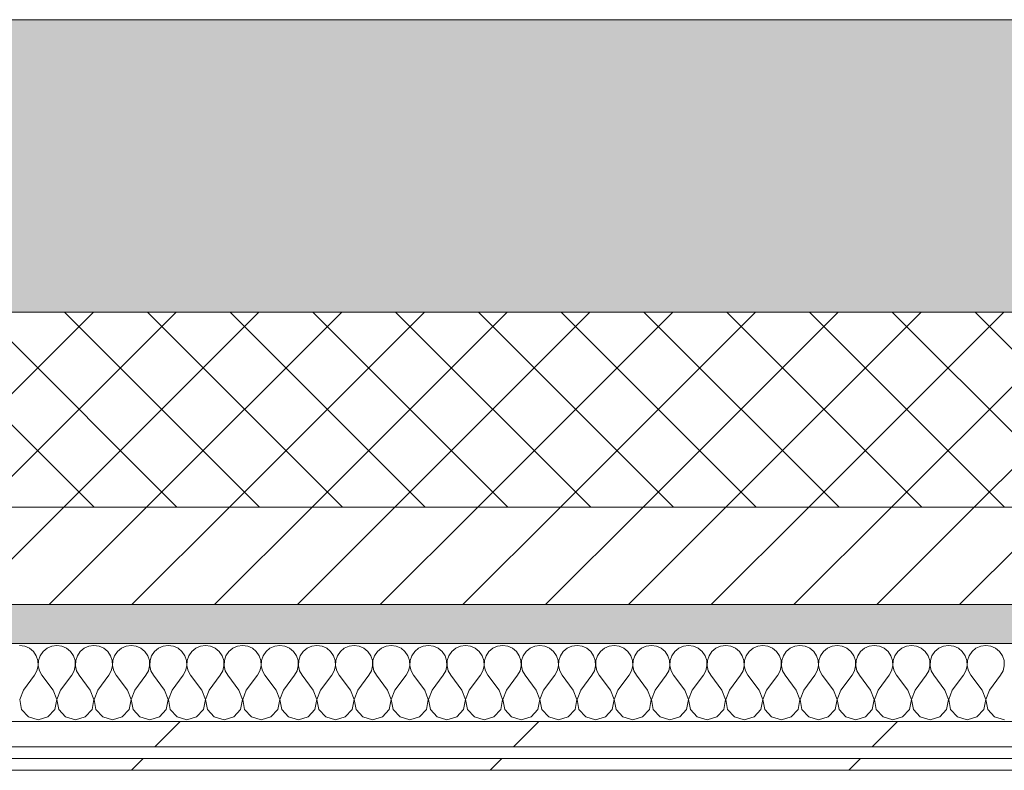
# Model space of a CAD drawing. Header units: millimetres. Extents: x -30280 to 19093, y -17460 to 4378.
# Tile 15 of 188: x -15219 to -14714, y -12404 to -12019. Entities that reach past the tile are written whole.
import ezdxf

# ---------------------------------------------------------------- set-up
doc = ezdxf.new("R2010")
doc.units = ezdxf.units.MM
doc.header["$MEASUREMENT"] = 0
doc.linetypes.add('Wipeout_Contour', pattern=[1000, 0, -1000])
doc.layers.add('12_FAÇ_Façana', color=7, linetype='Continuous')
doc.layers.add('Nuevo_08_E_Envans secs', color=7, linetype='Continuous')
for name, color, linetype, lineweight, true_color in [('12_FAÇ_Façana_Pluma_Nº__102', 7, 'Continuous', 5, 0xcccccc), ('12_FAÇ_Façana_Pluma_Nº__174', 7, 'Continuous', 13, 0xe4ad2c), ('12_FAÇ_Façana_Pluma_Nº__176', 7, 'Continuous', 15, 0x93a0c6), ('Nuevo_08_E_Envans secs_Pluma_Nº__102', 7, 'Continuous', 5, 0xcccccc), ('Nuevo_08_E_Envans secs_Pluma_Nº__171', 171, 'Continuous', 13, 0xaaaaff), ('Nuevo_08_E_Envans secs_Pluma_Nº__177', 7, 'Continuous', 15, 0xf7e046)]:
    doc.layers.add(name, color=color, linetype=linetype, lineweight=lineweight, true_color=true_color)
for name, color, linetype, lineweight in [('12_FAÇ_Façana_Pluma_Nº__2', 8, 'Continuous', 5), ('12_FAÇ_Façana_Pluma_Nº__7', 7, 'Continuous', 5), ('Nuevo_08_E_Envans secs_Pluma_Nº__1', 7, 'Continuous', 5)]:
    doc.layers.add(name, color=color, linetype=linetype, lineweight=lineweight)
pattern_1 = [(45, (0, 0), (-183.8478, 183.8478), [195, -65]), (45, (7e-14, 183.85), (-183.8478, 183.8478), [195, -65])]

# ---------------------------------------------------------------- blocks, each defined once
blk = doc.blocks.new('Muro_25_1', base_point=(-14286.11, -12338.98))
at = {"layer": '12_FAÇ_Façana_Pluma_Nº__102', "linetype": 'Continuous', "lineweight": 0, "true_color": 0xe5e5e5}
blk.add_hatch(color=254, dxfattribs=at).paths.add_polyline_path([(-14286.11, -12018.98), (-17641.11, -12018.98), (-17641.11, -12168.98), (-14286.11, -12168.98)])
at = {"layer": '12_FAÇ_Façana_Pluma_Nº__174', "linetype": 'Continuous', "lineweight": 13, "true_color": 0xe4ad2c}
h = blk.add_hatch(dxfattribs=at)
h.set_pattern_fill('SATE_Aislamiento_0001', color=42, style=0, pattern_type=2)
h.set_pattern_definition([(45, (0, 0), (-21.213203, 21.213203), []), (135, (0, 0), (21.213203, 21.213203), [])])
h.paths.add_polyline_path([(-17641.11, -12268.98), (-14286.11, -12268.98), (-14286.11, -12168.98), (-17641.11, -12168.98)])
at = {"layer": '12_FAÇ_Façana_Pluma_Nº__176', "linetype": 'Continuous', "lineweight": 0, "true_color": 0x495063}
blk.add_hatch(color=251, dxfattribs=at).paths.add_polyline_path([(-17641.11, -12338.98), (-14286.11, -12338.98), (-14286.11, -12318.98), (-17641.11, -12318.98)])
at = {"layer": '12_FAÇ_Façana_Pluma_Nº__2', "linetype": 'Continuous', "lineweight": 5}
h = blk.add_hatch(dxfattribs=at)
h.set_pattern_fill('Ceramic_0001', color=8, style=0, pattern_type=2)
h.set_pattern_definition([(45, (0, 0), (-21.213203, 21.213203), [])])
h.paths.add_polyline_path([(-17641.11, -12318.98), (-14286.11, -12318.98), (-14286.11, -12268.98), (-17641.11, -12268.98)])
at = {"layer": '12_FAÇ_Façana_Pluma_Nº__7', "color": 7, "linetype": 'Continuous', "lineweight": 5}
for p, q in [((-17641.11, -12168.98), (-14286.11, -12168.98)), ((-17641.11, -12268.98), (-14286.11, -12268.98)), ((-17641.11, -12318.98), (-14286.11, -12318.98))]:
    blk.add_line(p, q, dxfattribs=at)
at = {"layer": '12_FAÇ_Façana_Pluma_Nº__7', "color": 7, "linetype": 'Continuous', "lineweight": 5, "flags": 128}
for points in [[(-14286.11, -12018.98), (-17641.11, -12018.98)], [(-17641.11, -12338.98), (-14286.11, -12338.98)]]:
    blk.add_lwpolyline(points, dxfattribs=at)
blk = doc.blocks.new('*X411')
at = {"layer": 'Nuevo_08_E_Envans secs_Pluma_Nº__102', "color": 254, "linetype": 'Continuous', "lineweight": 5, "true_color": 0xcccccc}
for p, q in [((-15216.45, -12340.29), (-15219.05, -12339.93)), ((-15214.04, -12341.35), (-15216.45, -12340.29)), ((-15202.6, -12340.29), (-15205.01, -12341.35)), ((-15200, -12339.93), (-15202.6, -12340.29)), ((-15197.4, -12340.29), (-15200, -12339.93)), ((-15194.99, -12341.35), (-15197.4, -12340.29)), ((-15183.55, -12340.29), (-15185.96, -12341.35)), ((-15180.95, -12339.93), (-15183.55, -12340.29)), ((-15178.35, -12340.29), (-15180.95, -12339.93)), ((-15175.95, -12341.35), (-15178.35, -12340.29)), ((-15164.51, -12340.29), (-15166.91, -12341.35)), ((-15161.9, -12339.93), (-15164.51, -12340.29)), ((-15159.3, -12340.29), (-15161.9, -12339.93)), ((-15156.9, -12341.35), (-15159.3, -12340.29)), ((-15145.46, -12340.29), (-15147.86, -12341.35)), ((-15142.86, -12339.93), (-15145.46, -12340.29)), ((-15140.25, -12340.29), (-15142.86, -12339.93)), ((-15137.85, -12341.35), (-15140.25, -12340.29)), ((-15126.41, -12340.29), (-15128.82, -12341.35)), ((-15123.81, -12339.93), (-15126.41, -12340.29)), ((-15121.21, -12340.29), (-15123.81, -12339.93)), ((-15118.8, -12341.35), (-15121.21, -12340.29)), ((-15107.36, -12340.29), (-15109.77, -12341.35)), ((-15104.76, -12339.93), (-15107.36, -12340.29)), ((-15102.16, -12340.29), (-15104.76, -12339.93)), ((-15099.75, -12341.35), (-15102.16, -12340.29)), ((-15088.32, -12340.29), (-15090.72, -12341.35)), ((-15085.71, -12339.93), (-15088.32, -12340.29)), ((-15083.11, -12340.29), (-15085.71, -12339.93)), ((-15080.71, -12341.35), (-15083.11, -12340.29)), ((-15069.27, -12340.29), (-15071.67, -12341.35)), ((-15066.67, -12339.93), (-15069.27, -12340.29)), ((-15064.06, -12340.29), (-15066.67, -12339.93)), ((-15061.66, -12341.35), (-15064.06, -12340.29)), ((-15050.22, -12340.29), (-15052.63, -12341.35)), ((-15047.62, -12339.93), (-15050.22, -12340.29)), ((-15045.02, -12340.29), (-15047.62, -12339.93)), ((-15042.61, -12341.35), (-15045.02, -12340.29)), ((-15031.17, -12340.29), (-15033.58, -12341.35)), ((-15028.57, -12339.93), (-15031.17, -12340.29)), ((-15025.97, -12340.29), (-15028.57, -12339.93)), ((-15023.56, -12341.35), (-15025.97, -12340.29)), ((-15012.13, -12340.29), (-15014.53, -12341.35)), ((-15009.52, -12339.93), (-15012.13, -12340.29)), ((-15006.92, -12340.29), (-15009.52, -12339.93)), ((-15004.52, -12341.35), (-15006.92, -12340.29)), ((-14993.08, -12340.29), (-14995.48, -12341.35)), ((-14990.48, -12339.93), (-14993.08, -12340.29)), ((-14987.87, -12340.29), (-14990.48, -12339.93)), ((-14985.47, -12341.35), (-14987.87, -12340.29)), ((-14974.03, -12340.29), (-14976.44, -12341.35)), ((-14971.43, -12339.93), (-14974.03, -12340.29)), ((-14968.83, -12340.29), (-14971.43, -12339.93)), ((-14966.42, -12341.35), (-14968.83, -12340.29)), ((-14954.98, -12340.29), (-14957.39, -12341.35)), ((-14952.38, -12339.93), (-14954.98, -12340.29)), ((-14949.78, -12340.29), (-14952.38, -12339.93)), ((-14947.37, -12341.35), (-14949.78, -12340.29)), ((-14935.94, -12340.29), (-14938.34, -12341.35)), ((-14933.33, -12339.93), (-14935.94, -12340.29)), ((-14930.73, -12340.29), (-14933.33, -12339.93)), ((-14928.33, -12341.35), (-14930.73, -12340.29)), ((-14916.89, -12340.29), (-14919.29, -12341.35)), ((-14914.29, -12339.93), (-14916.89, -12340.29)), ((-14911.68, -12340.29), (-14914.29, -12339.93)), ((-14909.28, -12341.35), (-14911.68, -12340.29)), ((-14897.84, -12340.29), (-14900.25, -12341.35)), ((-14895.24, -12339.93), (-14897.84, -12340.29)), ((-14892.64, -12340.29), (-14895.24, -12339.93)), ((-14890.23, -12341.35), (-14892.64, -12340.29)), ((-14878.79, -12340.29), (-14881.2, -12341.35)), ((-14876.19, -12339.93), (-14878.79, -12340.29)), ((-14873.59, -12340.29), (-14876.19, -12339.93)), ((-14871.18, -12341.35), (-14873.59, -12340.29)), ((-14859.75, -12340.29), (-14862.15, -12341.35)), ((-14857.14, -12339.93), (-14859.75, -12340.29)), ((-14854.54, -12340.29), (-14857.14, -12339.93)), ((-14852.14, -12341.35), (-14854.54, -12340.29)), ((-14840.7, -12340.29), (-14843.1, -12341.35)), ((-14838.1, -12339.93), (-14840.7, -12340.29)), ((-14835.49, -12340.29), (-14838.1, -12339.93)), ((-14833.09, -12341.35), (-14835.49, -12340.29)), ((-14821.65, -12340.29), (-14824.05, -12341.35)), ((-14819.05, -12339.93), (-14821.65, -12340.29)), ((-14816.45, -12340.29), (-14819.05, -12339.93)), ((-14814.04, -12341.35), (-14816.45, -12340.29)), ((-14802.6, -12340.29), (-14805.01, -12341.35)), ((-14800, -12339.93), (-14802.6, -12340.29)), ((-14797.4, -12340.29), (-14800, -12339.93)), ((-14794.99, -12341.35), (-14797.4, -12340.29)), ((-14783.55, -12340.29), (-14785.96, -12341.35)), ((-14780.95, -12339.93), (-14783.55, -12340.29)), ((-14778.35, -12340.29), (-14780.95, -12339.93)), ((-14775.95, -12341.35), (-14778.35, -12340.29)), ((-14764.51, -12340.29), (-14766.91, -12341.35)), ((-14761.9, -12339.93), (-14764.51, -12340.29)), ((-14759.3, -12340.29), (-14761.9, -12339.93)), ((-14756.9, -12341.35), (-14759.3, -12340.29)), ((-14745.46, -12340.29), (-14747.86, -12341.35)), ((-14742.86, -12339.93), (-14745.46, -12340.29)), ((-14740.25, -12340.29), (-14742.86, -12339.93)), ((-14737.85, -12341.35), (-14740.25, -12340.29)), ((-14726.41, -12340.29), (-14728.82, -12341.35)), ((-14723.81, -12339.93), (-14726.41, -12340.29)), ((-14721.21, -12340.29), (-14723.81, -12339.93)), ((-14718.8, -12341.35), (-14721.21, -12340.29)), ((-15212.02, -12343.03), (-15214.04, -12341.35)), ((-15210.53, -12345.19), (-15212.02, -12343.03)), ((-15209.69, -12347.68), (-15210.53, -12345.19)), ((-15208.52, -12345.19), (-15209.36, -12347.68)), ((-15207.03, -12343.03), (-15208.52, -12345.19)), ((-15205.01, -12341.35), (-15207.03, -12343.03)), ((-15192.97, -12343.03), (-15194.99, -12341.35)), ((-15191.48, -12345.19), (-15192.97, -12343.03)), ((-15190.64, -12347.68), (-15191.48, -12345.19)), ((-15189.47, -12345.19), (-15190.31, -12347.68)), ((-15187.98, -12343.03), (-15189.47, -12345.19)), ((-15185.96, -12341.35), (-15187.98, -12343.03)), ((-15173.92, -12343.03), (-15175.95, -12341.35)), ((-15172.43, -12345.19), (-15173.92, -12343.03)), ((-15171.59, -12347.68), (-15172.43, -12345.19)), ((-15170.42, -12345.19), (-15171.26, -12347.68)), ((-15168.94, -12343.03), (-15170.42, -12345.19)), ((-15166.91, -12341.35), (-15168.94, -12343.03)), ((-15154.87, -12343.03), (-15156.9, -12341.35)), ((-15153.39, -12345.19), (-15154.87, -12343.03)), ((-15152.55, -12347.68), (-15153.39, -12345.19)), ((-15151.38, -12345.19), (-15152.22, -12347.68)), ((-15149.89, -12343.03), (-15151.38, -12345.19)), ((-15147.86, -12341.35), (-15149.89, -12343.03)), ((-15135.83, -12343.03), (-15137.85, -12341.35)), ((-15134.34, -12345.19), (-15135.83, -12343.03)), ((-15133.5, -12347.68), (-15134.34, -12345.19)), ((-15132.33, -12345.19), (-15133.17, -12347.68)), ((-15130.84, -12343.03), (-15132.33, -12345.19)), ((-15128.82, -12341.35), (-15130.84, -12343.03)), ((-15116.78, -12343.03), (-15118.8, -12341.35)), ((-15115.29, -12345.19), (-15116.78, -12343.03)), ((-15114.45, -12347.68), (-15115.29, -12345.19)), ((-15113.28, -12345.19), (-15114.12, -12347.68)), ((-15111.79, -12343.03), (-15113.28, -12345.19)), ((-15109.77, -12341.35), (-15111.79, -12343.03)), ((-15097.73, -12343.03), (-15099.75, -12341.35)), ((-15096.24, -12345.19), (-15097.73, -12343.03)), ((-15095.4, -12347.68), (-15096.24, -12345.19)), ((-15094.23, -12345.19), (-15095.07, -12347.68)), ((-15092.74, -12343.03), (-15094.23, -12345.19)), ((-15090.72, -12341.35), (-15092.74, -12343.03)), ((-15078.68, -12343.03), (-15080.71, -12341.35)), ((-15077.2, -12345.19), (-15078.68, -12343.03)), ((-15076.36, -12347.68), (-15077.2, -12345.19)), ((-15075.19, -12345.19), (-15076.02, -12347.68)), ((-15073.7, -12343.03), (-15075.19, -12345.19)), ((-15071.67, -12341.35), (-15073.7, -12343.03)), ((-15059.64, -12343.03), (-15061.66, -12341.35)), ((-15058.15, -12345.19), (-15059.64, -12343.03)), ((-15057.31, -12347.68), (-15058.15, -12345.19)), ((-15056.14, -12345.19), (-15056.98, -12347.68)), ((-15054.65, -12343.03), (-15056.14, -12345.19)), ((-15052.63, -12341.35), (-15054.65, -12343.03)), ((-15040.59, -12343.03), (-15042.61, -12341.35)), ((-15039.1, -12345.19), (-15040.59, -12343.03)), ((-15038.26, -12347.68), (-15039.1, -12345.19)), ((-15037.09, -12345.19), (-15037.93, -12347.68)), ((-15035.6, -12343.03), (-15037.09, -12345.19)), ((-15033.58, -12341.35), (-15035.6, -12343.03)), ((-15021.54, -12343.03), (-15023.56, -12341.35)), ((-15020.05, -12345.19), (-15021.54, -12343.03)), ((-15019.21, -12347.68), (-15020.05, -12345.19)), ((-15018.04, -12345.19), (-15018.88, -12347.68)), ((-15016.55, -12343.03), (-15018.04, -12345.19)), ((-15014.53, -12341.35), (-15016.55, -12343.03)), ((-15002.49, -12343.03), (-15004.52, -12341.35)), ((-15001.01, -12345.19), (-15002.49, -12343.03)), ((-15000.17, -12347.68), (-15001.01, -12345.19)), ((-14998.99, -12345.19), (-14999.83, -12347.68)), ((-14997.51, -12343.03), (-14998.99, -12345.19)), ((-14995.48, -12341.35), (-14997.51, -12343.03)), ((-14983.45, -12343.03), (-14985.47, -12341.35)), ((-14981.96, -12345.19), (-14983.45, -12343.03)), ((-14981.12, -12347.68), (-14981.96, -12345.19)), ((-14979.95, -12345.19), (-14980.79, -12347.68)), ((-14978.46, -12343.03), (-14979.95, -12345.19)), ((-14976.44, -12341.35), (-14978.46, -12343.03)), ((-14964.4, -12343.03), (-14966.42, -12341.35)), ((-14962.91, -12345.19), (-14964.4, -12343.03)), ((-14962.07, -12347.68), (-14962.91, -12345.19)), ((-14960.9, -12345.19), (-14961.74, -12347.68)), ((-14959.41, -12343.03), (-14960.9, -12345.19)), ((-14957.39, -12341.35), (-14959.41, -12343.03)), ((-14945.35, -12343.03), (-14947.37, -12341.35)), ((-14943.86, -12345.19), (-14945.35, -12343.03)), ((-14943.02, -12347.68), (-14943.86, -12345.19)), ((-14941.85, -12345.19), (-14942.69, -12347.68)), ((-14940.36, -12343.03), (-14941.85, -12345.19)), ((-14938.34, -12341.35), (-14940.36, -12343.03)), ((-14926.3, -12343.03), (-14928.33, -12341.35)), ((-14924.81, -12345.19), (-14926.3, -12343.03)), ((-14923.98, -12347.68), (-14924.81, -12345.19)), ((-14922.8, -12345.19), (-14923.64, -12347.68)), ((-14921.32, -12343.03), (-14922.8, -12345.19)), ((-14919.29, -12341.35), (-14921.32, -12343.03)), ((-14907.26, -12343.03), (-14909.28, -12341.35)), ((-14905.77, -12345.19), (-14907.26, -12343.03)), ((-14904.93, -12347.68), (-14905.77, -12345.19)), ((-14903.76, -12345.19), (-14904.6, -12347.68)), ((-14902.27, -12343.03), (-14903.76, -12345.19)), ((-14900.25, -12341.35), (-14902.27, -12343.03)), ((-14888.21, -12343.03), (-14890.23, -12341.35)), ((-14886.72, -12345.19), (-14888.21, -12343.03)), ((-14885.88, -12347.68), (-14886.72, -12345.19)), ((-14884.71, -12345.19), (-14885.55, -12347.68)), ((-14883.22, -12343.03), (-14884.71, -12345.19)), ((-14881.2, -12341.35), (-14883.22, -12343.03)), ((-14869.16, -12343.03), (-14871.18, -12341.35)), ((-14867.67, -12345.19), (-14869.16, -12343.03)), ((-14866.83, -12347.68), (-14867.67, -12345.19)), ((-14865.66, -12345.19), (-14866.5, -12347.68)), ((-14864.17, -12343.03), (-14865.66, -12345.19)), ((-14862.15, -12341.35), (-14864.17, -12343.03)), ((-14850.11, -12343.03), (-14852.14, -12341.35)), ((-14848.62, -12345.19), (-14850.11, -12343.03)), ((-14847.78, -12347.68), (-14848.62, -12345.19)), ((-14846.61, -12345.19), (-14847.45, -12347.68)), ((-14845.13, -12343.03), (-14846.61, -12345.19)), ((-14843.1, -12341.35), (-14845.13, -12343.03)), ((-14831.06, -12343.03), (-14833.09, -12341.35)), ((-14829.58, -12345.19), (-14831.06, -12343.03)), ((-14828.74, -12347.68), (-14829.58, -12345.19)), ((-14827.57, -12345.19), (-14828.41, -12347.68)), ((-14826.08, -12343.03), (-14827.57, -12345.19)), ((-14824.05, -12341.35), (-14826.08, -12343.03)), ((-14812.02, -12343.03), (-14814.04, -12341.35)), ((-14810.53, -12345.19), (-14812.02, -12343.03)), ((-14809.69, -12347.68), (-14810.53, -12345.19)), ((-14808.52, -12345.19), (-14809.36, -12347.68)), ((-14807.03, -12343.03), (-14808.52, -12345.19)), ((-14805.01, -12341.35), (-14807.03, -12343.03)), ((-14792.97, -12343.03), (-14794.99, -12341.35)), ((-14791.48, -12345.19), (-14792.97, -12343.03)), ((-14790.64, -12347.68), (-14791.48, -12345.19)), ((-14789.47, -12345.19), (-14790.31, -12347.68)), ((-14787.98, -12343.03), (-14789.47, -12345.19)), ((-14785.96, -12341.35), (-14787.98, -12343.03)), ((-14773.92, -12343.03), (-14775.95, -12341.35)), ((-14772.43, -12345.19), (-14773.92, -12343.03)), ((-14771.59, -12347.68), (-14772.43, -12345.19)), ((-14770.42, -12345.19), (-14771.26, -12347.68)), ((-14768.94, -12343.03), (-14770.42, -12345.19)), ((-14766.91, -12341.35), (-14768.94, -12343.03)), ((-14754.87, -12343.03), (-14756.9, -12341.35)), ((-14753.39, -12345.19), (-14754.87, -12343.03)), ((-14752.55, -12347.68), (-14753.39, -12345.19)), ((-14751.38, -12345.19), (-14752.22, -12347.68)), ((-14749.89, -12343.03), (-14751.38, -12345.19)), ((-14747.86, -12341.35), (-14749.89, -12343.03)), ((-14735.83, -12343.03), (-14737.85, -12341.35)), ((-14734.34, -12345.19), (-14735.83, -12343.03)), ((-14733.5, -12347.68), (-14734.34, -12345.19)), ((-14732.33, -12345.19), (-14733.17, -12347.68)), ((-14730.84, -12343.03), (-14732.33, -12345.19)), ((-14728.82, -12341.35), (-14730.84, -12343.03)), ((-14716.78, -12343.03), (-14718.8, -12341.35)), ((-14715.29, -12345.19), (-14716.78, -12343.03)), ((-14714.45, -12347.68), (-14715.29, -12345.19)), ((-15210.16, -12352.87), (-15209.56, -12350.31)), ((-15209.56, -12350.31), (-15209.69, -12347.68)), ((-15209.36, -12347.68), (-15209.49, -12350.31)), ((-15209.49, -12350.31), (-15208.89, -12352.87)), ((-15191.11, -12352.87), (-15190.51, -12350.31)), ((-15190.51, -12350.31), (-15190.64, -12347.68)), ((-15190.31, -12347.68), (-15190.44, -12350.31)), ((-15190.44, -12350.31), (-15189.84, -12352.87)), ((-15172.06, -12352.87), (-15171.47, -12350.31)), ((-15171.47, -12350.31), (-15171.59, -12347.68)), ((-15171.26, -12347.68), (-15171.39, -12350.31)), ((-15171.39, -12350.31), (-15170.8, -12352.87)), ((-15153.01, -12352.87), (-15152.42, -12350.31)), ((-15152.42, -12350.31), (-15152.55, -12347.68)), ((-15152.22, -12347.68), (-15152.34, -12350.31)), ((-15152.34, -12350.31), (-15151.75, -12352.87)), ((-15133.97, -12352.87), (-15133.37, -12350.31)), ((-15133.37, -12350.31), (-15133.5, -12347.68)), ((-15133.17, -12347.68), (-15133.29, -12350.31)), ((-15133.29, -12350.31), (-15132.7, -12352.87)), ((-15114.92, -12352.87), (-15114.32, -12350.31)), ((-15114.32, -12350.31), (-15114.45, -12347.68)), ((-15114.12, -12347.68), (-15114.25, -12350.31)), ((-15114.25, -12350.31), (-15113.65, -12352.87)), ((-15095.87, -12352.87), (-15095.28, -12350.31)), ((-15095.28, -12350.31), (-15095.4, -12347.68)), ((-15095.07, -12347.68), (-15095.2, -12350.31)), ((-15095.2, -12350.31), (-15094.6, -12352.87)), ((-15076.82, -12352.87), (-15076.23, -12350.31)), ((-15076.23, -12350.31), (-15076.36, -12347.68)), ((-15076.02, -12347.68), (-15076.15, -12350.31)), ((-15076.15, -12350.31), (-15075.56, -12352.87)), ((-15057.78, -12352.87), (-15057.18, -12350.31)), ((-15057.18, -12350.31), (-15057.31, -12347.68)), ((-15056.98, -12347.68), (-15057.1, -12350.31)), ((-15057.1, -12350.31), (-15056.51, -12352.87)), ((-15038.73, -12352.87), (-15038.13, -12350.31)), ((-15038.13, -12350.31), (-15038.26, -12347.68)), ((-15037.93, -12347.68), (-15038.06, -12350.31)), ((-15038.06, -12350.31), (-15037.46, -12352.87)), ((-15019.68, -12352.87), (-15019.09, -12350.31)), ((-15019.09, -12350.31), (-15019.21, -12347.68)), ((-15018.88, -12347.68), (-15019.01, -12350.31)), ((-15019.01, -12350.31), (-15018.41, -12352.87)), ((-15000.63, -12352.87), (-15000.04, -12350.31)), ((-15000.04, -12350.31), (-15000.17, -12347.68)), ((-14999.83, -12347.68), (-14999.96, -12350.31)), ((-14999.96, -12350.31), (-14999.37, -12352.87)), ((-14981.59, -12352.87), (-14980.99, -12350.31)), ((-14980.99, -12350.31), (-14981.12, -12347.68)), ((-14980.79, -12347.68), (-14980.91, -12350.31)), ((-14980.91, -12350.31), (-14980.32, -12352.87)), ((-14962.54, -12352.87), (-14961.94, -12350.31)), ((-14961.94, -12350.31), (-14962.07, -12347.68)), ((-14961.74, -12347.68), (-14961.87, -12350.31)), ((-14961.87, -12350.31), (-14961.27, -12352.87)), ((-14943.49, -12352.87), (-14942.9, -12350.31)), ((-14942.9, -12350.31), (-14943.02, -12347.68)), ((-14942.69, -12347.68), (-14942.82, -12350.31)), ((-14942.82, -12350.31), (-14942.22, -12352.87)), ((-14924.44, -12352.87), (-14923.85, -12350.31)), ((-14923.85, -12350.31), (-14923.98, -12347.68)), ((-14923.64, -12347.68), (-14923.77, -12350.31)), ((-14923.77, -12350.31), (-14923.18, -12352.87)), ((-14905.4, -12352.87), (-14904.8, -12350.31)), ((-14904.8, -12350.31), (-14904.93, -12347.68)), ((-14904.6, -12347.68), (-14904.72, -12350.31)), ((-14904.72, -12350.31), (-14904.13, -12352.87)), ((-14886.35, -12352.87), (-14885.75, -12350.31)), ((-14885.75, -12350.31), (-14885.88, -12347.68)), ((-14885.55, -12347.68), (-14885.68, -12350.31)), ((-14885.68, -12350.31), (-14885.08, -12352.87)), ((-14867.3, -12352.87), (-14866.71, -12350.31)), ((-14866.71, -12350.31), (-14866.83, -12347.68)), ((-14866.5, -12347.68), (-14866.63, -12350.31)), ((-14866.63, -12350.31), (-14866.03, -12352.87)), ((-14848.25, -12352.87), (-14847.66, -12350.31)), ((-14847.66, -12350.31), (-14847.78, -12347.68)), ((-14847.45, -12347.68), (-14847.58, -12350.31)), ((-14847.58, -12350.31), (-14846.99, -12352.87)), ((-14829.2, -12352.87), (-14828.61, -12350.31)), ((-14828.61, -12350.31), (-14828.74, -12347.68)), ((-14828.41, -12347.68), (-14828.53, -12350.31)), ((-14828.53, -12350.31), (-14827.94, -12352.87)), ((-14810.16, -12352.87), (-14809.56, -12350.31)), ((-14809.56, -12350.31), (-14809.69, -12347.68)), ((-14809.36, -12347.68), (-14809.49, -12350.31)), ((-14809.49, -12350.31), (-14808.89, -12352.87)), ((-14791.11, -12352.87), (-14790.51, -12350.31)), ((-14790.51, -12350.31), (-14790.64, -12347.68)), ((-14790.31, -12347.68), (-14790.44, -12350.31)), ((-14790.44, -12350.31), (-14789.84, -12352.87)), ((-14772.06, -12352.87), (-14771.47, -12350.31)), ((-14771.47, -12350.31), (-14771.59, -12347.68)), ((-14771.26, -12347.68), (-14771.39, -12350.31)), ((-14771.39, -12350.31), (-14770.8, -12352.87)), ((-14753.01, -12352.87), (-14752.42, -12350.31)), ((-14752.42, -12350.31), (-14752.55, -12347.68)), ((-14752.22, -12347.68), (-14752.34, -12350.31)), ((-14752.34, -12350.31), (-14751.75, -12352.87)), ((-14733.97, -12352.87), (-14733.37, -12350.31)), ((-14733.37, -12350.31), (-14733.5, -12347.68)), ((-14733.17, -12347.68), (-14733.29, -12350.31)), ((-14733.29, -12350.31), (-14732.7, -12352.87)), ((-14714.92, -12352.87), (-14714.32, -12350.31)), ((-14714.32, -12350.31), (-14714.45, -12347.68)), ((-15217.14, -12362.79), (-15211.43, -12355.17)), ((-15211.43, -12355.17), (-15210.16, -12352.87)), ((-15208.89, -12352.87), (-15207.62, -12355.17)), ((-15201.9, -12362.79), (-15207.62, -12355.17)), ((-15198.1, -12362.79), (-15192.38, -12355.17)), ((-15192.38, -12355.17), (-15191.11, -12352.87)), ((-15189.84, -12352.87), (-15188.57, -12355.17)), ((-15182.86, -12362.79), (-15188.57, -12355.17)), ((-15179.05, -12362.79), (-15173.33, -12355.17)), ((-15173.33, -12355.17), (-15172.06, -12352.87)), ((-15170.8, -12352.87), (-15169.52, -12355.17)), ((-15163.81, -12362.79), (-15169.52, -12355.17)), ((-15160, -12362.79), (-15154.29, -12355.17)), ((-15154.29, -12355.17), (-15153.01, -12352.87)), ((-15151.75, -12352.87), (-15150.48, -12355.17)), ((-15144.76, -12362.79), (-15150.48, -12355.17)), ((-15140.95, -12362.79), (-15135.24, -12355.17)), ((-15135.24, -12355.17), (-15133.97, -12352.87)), ((-15132.7, -12352.87), (-15131.43, -12355.17)), ((-15125.71, -12362.79), (-15131.43, -12355.17)), ((-15121.9, -12362.79), (-15116.19, -12355.17)), ((-15116.19, -12355.17), (-15114.92, -12352.87)), ((-15113.65, -12352.87), (-15112.38, -12355.17)), ((-15106.67, -12362.79), (-15112.38, -12355.17)), ((-15102.86, -12362.79), (-15097.14, -12355.17)), ((-15097.14, -12355.17), (-15095.87, -12352.87)), ((-15094.6, -12352.87), (-15093.33, -12355.17)), ((-15087.62, -12362.79), (-15093.33, -12355.17)), ((-15083.81, -12362.79), (-15078.1, -12355.17)), ((-15078.1, -12355.17), (-15076.82, -12352.87)), ((-15075.56, -12352.87), (-15074.29, -12355.17)), ((-15068.57, -12362.79), (-15074.29, -12355.17)), ((-15064.76, -12362.79), (-15059.05, -12355.17)), ((-15059.05, -12355.17), (-15057.78, -12352.87)), ((-15056.51, -12352.87), (-15055.24, -12355.17)), ((-15049.52, -12362.79), (-15055.24, -12355.17)), ((-15045.71, -12362.79), (-15040, -12355.17)), ((-15040, -12355.17), (-15038.73, -12352.87)), ((-15037.46, -12352.87), (-15036.19, -12355.17)), ((-15030.48, -12362.79), (-15036.19, -12355.17)), ((-15026.67, -12362.79), (-15020.95, -12355.17)), ((-15020.95, -12355.17), (-15019.68, -12352.87)), ((-15018.41, -12352.87), (-15017.14, -12355.17)), ((-15011.43, -12362.79), (-15017.14, -12355.17)), ((-15007.62, -12362.79), (-15001.9, -12355.17)), ((-15001.9, -12355.17), (-15000.63, -12352.87)), ((-14999.37, -12352.87), (-14998.1, -12355.17)), ((-14992.38, -12362.79), (-14998.1, -12355.17)), ((-14988.57, -12362.79), (-14982.86, -12355.17)), ((-14982.86, -12355.17), (-14981.59, -12352.87)), ((-14980.32, -12352.87), (-14979.05, -12355.17)), ((-14973.33, -12362.79), (-14979.05, -12355.17)), ((-14969.52, -12362.79), (-14963.81, -12355.17)), ((-14963.81, -12355.17), (-14962.54, -12352.87)), ((-14961.27, -12352.87), (-14960, -12355.17)), ((-14954.29, -12362.79), (-14960, -12355.17)), ((-14950.48, -12362.79), (-14944.76, -12355.17)), ((-14944.76, -12355.17), (-14943.49, -12352.87)), ((-14942.22, -12352.87), (-14940.95, -12355.17)), ((-14935.24, -12362.79), (-14940.95, -12355.17)), ((-14931.43, -12362.79), (-14925.71, -12355.17)), ((-14925.71, -12355.17), (-14924.44, -12352.87)), ((-14923.18, -12352.87), (-14921.9, -12355.17)), ((-14916.19, -12362.79), (-14921.9, -12355.17)), ((-14912.38, -12362.79), (-14906.67, -12355.17)), ((-14906.67, -12355.17), (-14905.4, -12352.87)), ((-14904.13, -12352.87), (-14902.86, -12355.17)), ((-14897.14, -12362.79), (-14902.86, -12355.17)), ((-14893.33, -12362.79), (-14887.62, -12355.17)), ((-14887.62, -12355.17), (-14886.35, -12352.87)), ((-14885.08, -12352.87), (-14883.81, -12355.17)), ((-14878.1, -12362.79), (-14883.81, -12355.17)), ((-14874.29, -12362.79), (-14868.57, -12355.17)), ((-14868.57, -12355.17), (-14867.3, -12352.87)), ((-14866.03, -12352.87), (-14864.76, -12355.17)), ((-14859.05, -12362.79), (-14864.76, -12355.17)), ((-14855.24, -12362.79), (-14849.52, -12355.17)), ((-14849.52, -12355.17), (-14848.25, -12352.87)), ((-14846.99, -12352.87), (-14845.71, -12355.17)), ((-14840, -12362.79), (-14845.71, -12355.17)), ((-14836.19, -12362.79), (-14830.48, -12355.17)), ((-14830.48, -12355.17), (-14829.2, -12352.87)), ((-14827.94, -12352.87), (-14826.67, -12355.17)), ((-14820.95, -12362.79), (-14826.67, -12355.17)), ((-14817.14, -12362.79), (-14811.43, -12355.17)), ((-14811.43, -12355.17), (-14810.16, -12352.87)), ((-14808.89, -12352.87), (-14807.62, -12355.17)), ((-14801.9, -12362.79), (-14807.62, -12355.17)), ((-14798.1, -12362.79), (-14792.38, -12355.17)), ((-14792.38, -12355.17), (-14791.11, -12352.87)), ((-14789.84, -12352.87), (-14788.57, -12355.17)), ((-14782.86, -12362.79), (-14788.57, -12355.17)), ((-14779.05, -12362.79), (-14773.33, -12355.17)), ((-14773.33, -12355.17), (-14772.06, -12352.87)), ((-14770.8, -12352.87), (-14769.52, -12355.17)), ((-14763.81, -12362.79), (-14769.52, -12355.17)), ((-14760, -12362.79), (-14754.29, -12355.17)), ((-14754.29, -12355.17), (-14753.01, -12352.87)), ((-14751.75, -12352.87), (-14750.48, -12355.17)), ((-14744.76, -12362.79), (-14750.48, -12355.17)), ((-14740.95, -12362.79), (-14735.24, -12355.17)), ((-14735.24, -12355.17), (-14733.97, -12352.87)), ((-14732.7, -12352.87), (-14731.43, -12355.17)), ((-14725.71, -12362.79), (-14731.43, -12355.17)), ((-14721.9, -12362.79), (-14716.19, -12355.17)), ((-14716.19, -12355.17), (-14714.92, -12352.87)), ((-15217.14, -12362.79), (-15219.01, -12367.64)), ((-15200.04, -12367.64), (-15201.9, -12362.79)), ((-15198.1, -12362.79), (-15199.96, -12367.64)), ((-15180.99, -12367.64), (-15182.86, -12362.79)), ((-15179.05, -12362.79), (-15180.91, -12367.64)), ((-15161.94, -12367.64), (-15163.81, -12362.79)), ((-15160, -12362.79), (-15161.87, -12367.64)), ((-15142.9, -12367.64), (-15144.76, -12362.79)), ((-15140.95, -12362.79), (-15142.82, -12367.64)), ((-15123.85, -12367.64), (-15125.71, -12362.79)), ((-15121.9, -12362.79), (-15123.77, -12367.64)), ((-15104.8, -12367.64), (-15106.67, -12362.79)), ((-15102.86, -12362.79), (-15104.72, -12367.64)), ((-15085.75, -12367.64), (-15087.62, -12362.79)), ((-15083.81, -12362.79), (-15085.68, -12367.64)), ((-15066.71, -12367.64), (-15068.57, -12362.79)), ((-15064.76, -12362.79), (-15066.63, -12367.64)), ((-15047.66, -12367.64), (-15049.52, -12362.79)), ((-15045.71, -12362.79), (-15047.58, -12367.64)), ((-15028.61, -12367.64), (-15030.48, -12362.79)), ((-15026.67, -12362.79), (-15028.53, -12367.64)), ((-15009.56, -12367.64), (-15011.43, -12362.79)), ((-15007.62, -12362.79), (-15009.49, -12367.64)), ((-14990.51, -12367.64), (-14992.38, -12362.79)), ((-14988.57, -12362.79), (-14990.44, -12367.64)), ((-14971.47, -12367.64), (-14973.33, -12362.79)), ((-14969.52, -12362.79), (-14971.39, -12367.64)), ((-14952.42, -12367.64), (-14954.29, -12362.79)), ((-14950.48, -12362.79), (-14952.34, -12367.64)), ((-14933.37, -12367.64), (-14935.24, -12362.79)), ((-14931.43, -12362.79), (-14933.29, -12367.64)), ((-14914.32, -12367.64), (-14916.19, -12362.79)), ((-14912.38, -12362.79), (-14914.25, -12367.64)), ((-14895.28, -12367.64), (-14897.14, -12362.79)), ((-14893.33, -12362.79), (-14895.2, -12367.64)), ((-14876.23, -12367.64), (-14878.1, -12362.79)), ((-14874.29, -12362.79), (-14876.15, -12367.64)), ((-14857.18, -12367.64), (-14859.05, -12362.79)), ((-14855.24, -12362.79), (-14857.1, -12367.64)), ((-14838.13, -12367.64), (-14840, -12362.79)), ((-14836.19, -12362.79), (-14838.06, -12367.64)), ((-14819.09, -12367.64), (-14820.95, -12362.79)), ((-14817.14, -12362.79), (-14819.01, -12367.64)), ((-14800.04, -12367.64), (-14801.9, -12362.79)), ((-14798.1, -12362.79), (-14799.96, -12367.64)), ((-14780.99, -12367.64), (-14782.86, -12362.79)), ((-14779.05, -12362.79), (-14780.91, -12367.64)), ((-14761.94, -12367.64), (-14763.81, -12362.79)), ((-14760, -12362.79), (-14761.87, -12367.64)), ((-14742.9, -12367.64), (-14744.76, -12362.79)), ((-14740.95, -12362.79), (-14742.82, -12367.64)), ((-14723.85, -12367.64), (-14725.71, -12362.79)), ((-14721.9, -12362.79), (-14723.77, -12367.64)), ((-15219.01, -12367.64), (-15218.04, -12372.76)), ((-15201.01, -12372.76), (-15200.04, -12367.64)), ((-15199.96, -12367.64), (-15198.99, -12372.76)), ((-15181.96, -12372.76), (-15180.99, -12367.64)), ((-15180.91, -12367.64), (-15179.95, -12372.76)), ((-15162.91, -12372.76), (-15161.94, -12367.64)), ((-15161.87, -12367.64), (-15160.9, -12372.76)), ((-15143.86, -12372.76), (-15142.9, -12367.64)), ((-15142.82, -12367.64), (-15141.85, -12372.76)), ((-15124.81, -12372.76), (-15123.85, -12367.64)), ((-15123.77, -12367.64), (-15122.8, -12372.76)), ((-15105.77, -12372.76), (-15104.8, -12367.64)), ((-15104.72, -12367.64), (-15103.76, -12372.76)), ((-15086.72, -12372.76), (-15085.75, -12367.64)), ((-15085.68, -12367.64), (-15084.71, -12372.76)), ((-15067.67, -12372.76), (-15066.71, -12367.64)), ((-15066.63, -12367.64), (-15065.66, -12372.76)), ((-15048.62, -12372.76), (-15047.66, -12367.64)), ((-15047.58, -12367.64), (-15046.61, -12372.76)), ((-15029.58, -12372.76), (-15028.61, -12367.64)), ((-15028.53, -12367.64), (-15027.57, -12372.76)), ((-15010.53, -12372.76), (-15009.56, -12367.64)), ((-15009.49, -12367.64), (-15008.52, -12372.76)), ((-14991.48, -12372.76), (-14990.51, -12367.64)), ((-14990.44, -12367.64), (-14989.47, -12372.76)), ((-14972.43, -12372.76), (-14971.47, -12367.64)), ((-14971.39, -12367.64), (-14970.42, -12372.76)), ((-14953.39, -12372.76), (-14952.42, -12367.64)), ((-14952.34, -12367.64), (-14951.38, -12372.76)), ((-14934.34, -12372.76), (-14933.37, -12367.64)), ((-14933.29, -12367.64), (-14932.33, -12372.76)), ((-14915.29, -12372.76), (-14914.32, -12367.64)), ((-14914.25, -12367.64), (-14913.28, -12372.76)), ((-14896.24, -12372.76), (-14895.28, -12367.64)), ((-14895.2, -12367.64), (-14894.23, -12372.76)), ((-14877.2, -12372.76), (-14876.23, -12367.64)), ((-14876.15, -12367.64), (-14875.19, -12372.76)), ((-14858.15, -12372.76), (-14857.18, -12367.64)), ((-14857.1, -12367.64), (-14856.14, -12372.76)), ((-14839.1, -12372.76), (-14838.13, -12367.64)), ((-14838.06, -12367.64), (-14837.09, -12372.76)), ((-14820.05, -12372.76), (-14819.09, -12367.64)), ((-14819.01, -12367.64), (-14818.04, -12372.76)), ((-14801.01, -12372.76), (-14800.04, -12367.64)), ((-14799.96, -12367.64), (-14798.99, -12372.76)), ((-14781.96, -12372.76), (-14780.99, -12367.64)), ((-14780.91, -12367.64), (-14779.95, -12372.76)), ((-14762.91, -12372.76), (-14761.94, -12367.64)), ((-14761.87, -12367.64), (-14760.9, -12372.76)), ((-14743.86, -12372.76), (-14742.9, -12367.64)), ((-14742.82, -12367.64), (-14741.85, -12372.76)), ((-14724.81, -12372.76), (-14723.85, -12367.64)), ((-14723.77, -12367.64), (-14722.8, -12372.76)), ((-15218.04, -12372.76), (-15214.53, -12376.6)), ((-15204.52, -12376.6), (-15201.01, -12372.76)), ((-15198.99, -12372.76), (-15195.48, -12376.6)), ((-15185.47, -12376.6), (-15181.96, -12372.76)), ((-15179.95, -12372.76), (-15176.44, -12376.6)), ((-15166.42, -12376.6), (-15162.91, -12372.76)), ((-15160.9, -12372.76), (-15157.39, -12376.6)), ((-15147.37, -12376.6), (-15143.86, -12372.76)), ((-15141.85, -12372.76), (-15138.34, -12376.6)), ((-15128.33, -12376.6), (-15124.81, -12372.76)), ((-15122.8, -12372.76), (-15119.29, -12376.6)), ((-15109.28, -12376.6), (-15105.77, -12372.76)), ((-15103.76, -12372.76), (-15100.25, -12376.6)), ((-15090.23, -12376.6), (-15086.72, -12372.76)), ((-15084.71, -12372.76), (-15081.2, -12376.6)), ((-15071.18, -12376.6), (-15067.67, -12372.76)), ((-15065.66, -12372.76), (-15062.15, -12376.6)), ((-15052.14, -12376.6), (-15048.62, -12372.76)), ((-15046.61, -12372.76), (-15043.1, -12376.6)), ((-15033.09, -12376.6), (-15029.58, -12372.76)), ((-15027.57, -12372.76), (-15024.05, -12376.6)), ((-15014.04, -12376.6), (-15010.53, -12372.76)), ((-15008.52, -12372.76), (-15005.01, -12376.6)), ((-14994.99, -12376.6), (-14991.48, -12372.76)), ((-14989.47, -12372.76), (-14985.96, -12376.6)), ((-14975.95, -12376.6), (-14972.43, -12372.76)), ((-14970.42, -12372.76), (-14966.91, -12376.6)), ((-14956.9, -12376.6), (-14953.39, -12372.76)), ((-14951.38, -12372.76), (-14947.86, -12376.6)), ((-14937.85, -12376.6), (-14934.34, -12372.76)), ((-14932.33, -12372.76), (-14928.82, -12376.6)), ((-14918.8, -12376.6), (-14915.29, -12372.76)), ((-14913.28, -12372.76), (-14909.77, -12376.6)), ((-14899.75, -12376.6), (-14896.24, -12372.76)), ((-14894.23, -12372.76), (-14890.72, -12376.6)), ((-14880.71, -12376.6), (-14877.2, -12372.76)), ((-14875.19, -12372.76), (-14871.67, -12376.6)), ((-14861.66, -12376.6), (-14858.15, -12372.76)), ((-14856.14, -12372.76), (-14852.63, -12376.6)), ((-14842.61, -12376.6), (-14839.1, -12372.76)), ((-14837.09, -12372.76), (-14833.58, -12376.6)), ((-14823.56, -12376.6), (-14820.05, -12372.76)), ((-14818.04, -12372.76), (-14814.53, -12376.6)), ((-14804.52, -12376.6), (-14801.01, -12372.76)), ((-14798.99, -12372.76), (-14795.48, -12376.6)), ((-14785.47, -12376.6), (-14781.96, -12372.76)), ((-14779.95, -12372.76), (-14776.44, -12376.6)), ((-14766.42, -12376.6), (-14762.91, -12372.76)), ((-14760.9, -12372.76), (-14757.39, -12376.6)), ((-14747.37, -12376.6), (-14743.86, -12372.76)), ((-14741.85, -12372.76), (-14738.34, -12376.6)), ((-14728.33, -12376.6), (-14724.81, -12372.76)), ((-14722.8, -12372.76), (-14719.29, -12376.6)), ((-15214.53, -12376.6), (-15209.52, -12378.02)), ((-15209.52, -12378.02), (-15204.52, -12376.6)), ((-15195.48, -12376.6), (-15190.48, -12378.02)), ((-15190.48, -12378.02), (-15185.47, -12376.6)), ((-15176.44, -12376.6), (-15171.43, -12378.02)), ((-15171.43, -12378.02), (-15166.42, -12376.6)), ((-15157.39, -12376.6), (-15152.38, -12378.02)), ((-15152.38, -12378.02), (-15147.37, -12376.6)), ((-15138.34, -12376.6), (-15133.33, -12378.02)), ((-15133.33, -12378.02), (-15128.33, -12376.6)), ((-15119.29, -12376.6), (-15114.29, -12378.02)), ((-15114.29, -12378.02), (-15109.28, -12376.6)), ((-15100.25, -12376.6), (-15095.24, -12378.02)), ((-15095.24, -12378.02), (-15090.23, -12376.6)), ((-15081.2, -12376.6), (-15076.19, -12378.02)), ((-15076.19, -12378.02), (-15071.18, -12376.6)), ((-15062.15, -12376.6), (-15057.14, -12378.02)), ((-15057.14, -12378.02), (-15052.14, -12376.6)), ((-15043.1, -12376.6), (-15038.1, -12378.02)), ((-15038.1, -12378.02), (-15033.09, -12376.6)), ((-15024.05, -12376.6), (-15019.05, -12378.02)), ((-15019.05, -12378.02), (-15014.04, -12376.6)), ((-15005.01, -12376.6), (-15000, -12378.02)), ((-15000, -12378.02), (-14994.99, -12376.6)), ((-14985.96, -12376.6), (-14980.95, -12378.02)), ((-14980.95, -12378.02), (-14975.95, -12376.6)), ((-14966.91, -12376.6), (-14961.9, -12378.02)), ((-14961.9, -12378.02), (-14956.9, -12376.6)), ((-14947.86, -12376.6), (-14942.86, -12378.02)), ((-14942.86, -12378.02), (-14937.85, -12376.6)), ((-14928.82, -12376.6), (-14923.81, -12378.02)), ((-14923.81, -12378.02), (-14918.8, -12376.6)), ((-14909.77, -12376.6), (-14904.76, -12378.02)), ((-14904.76, -12378.02), (-14899.75, -12376.6)), ((-14890.72, -12376.6), (-14885.71, -12378.02)), ((-14885.71, -12378.02), (-14880.71, -12376.6)), ((-14871.67, -12376.6), (-14866.67, -12378.02)), ((-14866.67, -12378.02), (-14861.66, -12376.6)), ((-14852.63, -12376.6), (-14847.62, -12378.02)), ((-14847.62, -12378.02), (-14842.61, -12376.6)), ((-14833.58, -12376.6), (-14828.57, -12378.02)), ((-14828.57, -12378.02), (-14823.56, -12376.6)), ((-14814.53, -12376.6), (-14809.52, -12378.02)), ((-14809.52, -12378.02), (-14804.52, -12376.6)), ((-14795.48, -12376.6), (-14790.48, -12378.02)), ((-14790.48, -12378.02), (-14785.47, -12376.6)), ((-14776.44, -12376.6), (-14771.43, -12378.02)), ((-14771.43, -12378.02), (-14766.42, -12376.6)), ((-14757.39, -12376.6), (-14752.38, -12378.02)), ((-14752.38, -12378.02), (-14747.37, -12376.6)), ((-14738.34, -12376.6), (-14733.33, -12378.02)), ((-14733.33, -12378.02), (-14728.33, -12376.6)), ((-14719.29, -12376.6), (-14714.29, -12378.02))]:
    blk.add_line(p, q, dxfattribs=at)
blk = doc.blocks.new('Muro_112_1', base_point=(-17641.11, -12338.98))
at = {"layer": 'Nuevo_08_E_Envans secs_Pluma_Nº__1', "color": 7, "linetype": 'Continuous', "lineweight": 5, "flags": 128}
blk.add_lwpolyline([(-14286.11, -12338.98), (-17641.11, -12338.98)], dxfattribs=at)
at = {"color": 254, "linetype": 'Wipeout_Contour', "lineweight": 0, "ltscale": 80924.457459}
blk.add_wipeout([(-17641.11, -12391.98), (-14286.11, -12391.98), (-14286.11, -12378.98), (-17641.11, -12378.98)], dxfattribs=at).dxf.layer = 'Nuevo_08_E_Envans secs'
at = {"color": 254, "linetype": 'Wipeout_Contour', "lineweight": 0, "ltscale": 80962.589816}
blk.add_wipeout([(-17641.11, -12403.98), (-14286.11, -12403.98), (-14286.11, -12397.98), (-17641.11, -12397.98)], dxfattribs=at).dxf.layer = 'Nuevo_08_E_Envans secs'
at = {"layer": 'Nuevo_08_E_Envans secs_Pluma_Nº__171', "linetype": 'Continuous', "lineweight": 13, "true_color": 0xaaaaff}
h = blk.add_hatch(dxfattribs=at)
h.set_pattern_fill('Panellat_HPL_0001', color=161, style=0, pattern_type=2)
h.set_pattern_definition(pattern_1)
h.paths.add_polyline_path([(-17641.11, -12403.98), (-14286.11, -12403.98), (-14286.11, -12397.98), (-17641.11, -12397.98)])
at = {"layer": 'Nuevo_08_E_Envans secs_Pluma_Nº__177', "linetype": 'Continuous', "lineweight": 15, "true_color": 0xf7e046}
h = blk.add_hatch(dxfattribs=at)
h.set_pattern_fill('Panellat_HPL_0001', color=53, style=0, pattern_type=2)
h.set_pattern_definition(pattern_1)
h.paths.add_polyline_path([(-17641.11, -12391.98), (-14286.11, -12391.98), (-14286.11, -12378.98), (-17641.11, -12378.98)])
at = {"layer": 'Nuevo_08_E_Envans secs_Pluma_Nº__1', "color": 7, "linetype": 'Continuous', "lineweight": 5}
for p, q in [((-17641.11, -12378.98), (-14286.11, -12378.98)), ((-17641.11, -12391.98), (-14286.11, -12391.98)), ((-17641.11, -12397.98), (-14286.11, -12397.98))]:
    blk.add_line(p, q, dxfattribs=at)
at = {"layer": 'Nuevo_08_E_Envans secs_Pluma_Nº__1', "color": 7, "linetype": 'Continuous', "lineweight": 5, "flags": 128}
blk.add_lwpolyline([(-17641.11, -12403.98), (-14286.11, -12403.98)], dxfattribs=at)
at = {"layer": 'Nuevo_08_E_Envans secs', "color": 7, "lineweight": 20}
blk.add_blockref('*X411', (0, 0), dxfattribs=at)

msp = doc.modelspace()

# ---------------------------------------------------------------- block references
at = {"layer": '12_FAÇ_Façana', "color": 7, "lineweight": 20}
msp.add_blockref('Muro_25_1', (-14286.109, -12338.976), dxfattribs=at)

# ---------------------------------------------------------------- next in the draw order: block references
at = {"layer": 'Nuevo_08_E_Envans secs', "color": 7, "lineweight": 20}
msp.add_blockref('Muro_112_1', (-17641.109, -12338.976), dxfattribs=at)

doc.saveas('drawing.dxf')
